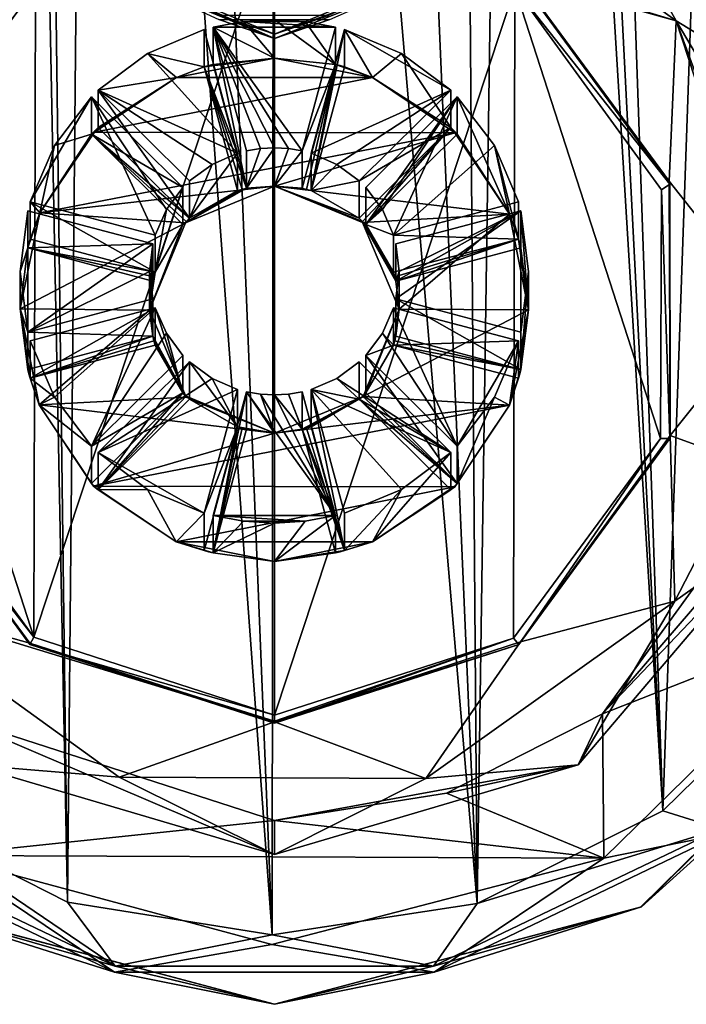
# Model space of a CAD drawing. Header units: metres. Extents: x -106 to 106, y -111 to 81.
# Tile 2 of 29: x -6 to 9, y -111 to -90. Entities that reach past the tile are written whole.
import ezdxf

# ---------------------------------------------------------------- set-up
doc = ezdxf.new("R2010")
doc.units = ezdxf.units.M
doc.layers.add('solid_20_422_013_000', color=7, linetype='CONTINUOUS')

msp = doc.modelspace()

# ---------------------------------------------------------------- linework, layer by layer
at = {"layer": 'solid_20_422_013_000'}
for points in [[(8.407968, -106.811722, 19), (11.381485, -22.258341, 19), (5.535766, -24.379276, 19)], [(8.407968, -106.811722, 19), (11.626588, -103.662537, 19), (11.381485, -22.258341, 19)], [(5.599935, -52, 19), (8.407968, -106.811722, 19), (5.535766, -24.379276, 19)], [(-5.599933, -52, 19), (-8.486593, -106.755363, 19), (-4.478383, -108.790375, 19)], [(-5.180429, -54.12476, 19), (-5.599933, -52, 19), (-4.478383, -108.790375, 19)], [(5.599935, -52, 19), (5.180429, -54.12476, 19), (8.407968, -106.811722, 19)], [(-3.977871, -55.93993, 19), (-5.180429, -54.12476, 19), (-4.478383, -108.790375, 19)], [(5.180429, -54.12476, 19), (3.977872, -55.93993, 19), (4.386328, -108.819931, 19)], [(5.180429, -54.12476, 19), (4.386328, -108.819931, 19), (8.407968, -106.811722, 19)], [(8.596872, -57.98233, -12.115983), (10.002479, -55.116493, -12.518749), (14.500057, -95.334694, -6.86645)], [(-3.977871, -55.93993, 19), (-4.478383, -108.790375, 19), (-0.048333, -109.49984, 19)], [(-2.161964, -57.165302, 19), (-3.977871, -55.93993, 19), (-0.048333, -109.49984, 19)], [(3.977872, -55.93993, 19), (2.161965, -57.165302, 19), (4.386328, -108.819931, 19)], [(0.000001, -57.599998, 19), (-2.161964, -57.165302, 19), (-0.048333, -109.49984, 19)], [(2.161965, -57.165302, 19), (0.000001, -57.599998, 19), (4.386328, -108.819931, 19)], [(0.000001, -57.599998, 19), (-0.048333, -109.49984, 19), (4.386328, -108.819931, 19)], [(6.278931, -60.383369, -11.778539), (8.596872, -57.98233, -12.115983), (14.500057, -95.334694, -6.86645)], [(3.220014, -61.965508, -11.556184), (6.278931, -60.383369, -11.778539), (14.500057, -95.334694, -6.86645)], [(-0.014406, -62.478004, -11.484157), (3.220014, -61.965508, -11.556184), (14.500057, -95.334694, -6.86645)], [(-0.014406, -62.478004, -11.484157), (14.500057, -95.334694, -6.86645), (7.061968, -85.533066, -8.243979)], [(11, -90.682129, -9.640964), (6.574573, -85.93264, -13.518007), (7.061968, -85.533066, -8.243979)], [(11.404473, -91.44445, -7.413188), (7.061968, -85.533066, -8.243979), (14.500057, -95.334694, -6.86645)], [(11, -90.682129, -9.640964), (7.061968, -85.533066, -8.243979), (11.404473, -91.44445, -7.413188)], [(0, -87.061646, -14.088117), (3.359771, -85.864342, -14.256386), (8.69604, -89.716019, -13.715069)], [(8.69604, -89.716019, -13.715069), (3.359771, -85.864342, -14.256386), (6.574573, -85.93264, -13.518007)], [(11, -90.682129, -9.640964), (11, -91.124458, -12.788345), (6.574573, -85.93264, -13.518007)], [(8.69604, -89.716019, -13.715069), (6.574573, -85.93264, -13.518007), (11, -91.124458, -12.788345)], [(5.29078, -88.764503, -13.848795), (0, -87.061646, -14.088117), (8.69604, -89.716019, -13.715069)], [(-5.206325, -103.054977, -12.244331), (0, -87.315369, -14.456389), (0, -104.744087, -12.006943)], [(-5.173207, -88.980385, -14.222386), (0, -87.315369, -14.456389), (-5.206325, -103.054977, -12.244331)], [(0, -104.744087, -12.006943), (0, -87.315369, -14.456389), (5.206325, -89.004478, -14.219001)], [(-5.32465, -88.789146, -13.845332), (-8.570574, -93.258736, -13.217172), (-8.666323, -89.675957, -13.720699)], [(-8.559508, -93.24781, -13.420673), (-8.570574, -93.258736, -13.217172), (-5.32465, -88.789146, -13.845332)], [(-5.290067, -88.791603, -14.046953), (-8.559508, -93.24781, -13.420673), (-5.32465, -88.789146, -13.845332)], [(-8.35719, -93.306168, -13.614437), (-8.559508, -93.24781, -13.420673), (-5.290067, -88.791603, -14.046953)], [(-5.173207, -88.980385, -14.222386), (-8.35719, -93.306168, -13.614437), (-5.290067, -88.791603, -14.046953)], [(-2.836388, -88.829674, 76.9534), (-2.897809, -88.897812, 66.456543), (0, -90.098122, 66.456543)], [(-2.836388, -88.829674, 76.9534), (0, -90.098122, 66.456543), (0, -90.006485, 76.956795)], [(-1.170312, -89.599365, 77.481674), (-2.836388, -88.829674, 76.9534), (0, -90.006485, 76.956795)], [(2.836401, -88.829666, 76.953026), (0, -90.006485, 76.956795), (2.824649, -88.969162, 66.456543)], [(1.169879, -89.599518, 77.481674), (0, -90.006485, 76.956795), (2.836401, -88.829666, 76.953026)], [(5.206325, -89.004478, -14.219001), (5.290067, -88.791603, -14.046953), (8.559508, -93.24781, -13.420673)], [(5.290067, -88.791603, -14.046953), (5.29078, -88.764503, -13.848795), (8.547127, -93.188599, -13.227029)], [(8.559508, -93.24781, -13.420673), (5.290067, -88.791603, -14.046953), (8.547127, -93.188599, -13.227029)], [(8.547127, -93.188599, -13.227029), (5.29078, -88.764503, -13.848795), (8.69604, -89.716019, -13.715069)], [(-5.173207, -88.980385, -14.222386), (-5.206325, -103.054977, -12.244331), (-8.35719, -93.306168, -13.614437)], [(-1.199229, -89.690849, 65.921989), (0, -90.098122, 66.456543), (-2.897809, -88.897812, 66.456543)], [(1.199229, -89.690849, 65.921989), (2.824649, -88.969162, 66.456543), (0, -90.098122, 66.456543)], [(0, -90.006485, 76.956795), (0, -90.098122, 66.456543), (2.824649, -88.969162, 66.456543)], [(0, -104.744087, -12.006943), (5.206325, -89.004478, -14.219001), (5.173207, -103.079071, -12.240946)], [(5.173207, -103.079071, -12.240946), (5.206325, -89.004478, -14.219001), (8.35719, -98.753288, -12.848894)], [(8.380116, -93.374748, -13.604799), (5.206325, -89.004478, -14.219001), (8.559508, -93.24781, -13.420673)], [(8.35719, -98.753288, -12.848894), (5.206325, -89.004478, -14.219001), (8.380116, -93.374748, -13.604799)], [(-1.199229, -89.690849, 65.921989), (1.199229, -89.690849, 65.921989), (0, -90.098122, 66.456543)], [(1.169879, -89.599518, 77.481674), (-1.170312, -89.599365, 77.481674), (0, -90.006485, 76.956795)], [(0.668289, -89.73291, -7.65373), (-0.668289, -89.73291, -7.65373), (0, -89.692543, -7.659402)], [(0, -89.692543, -7.659402), (-0.668289, -89.73291, -7.65373), (0, -90.522842, -13.567257)], [(1.326677, -90.660576, -13.380355), (0.668289, -89.73291, -7.65373), (0, -89.692543, -7.659402)], [(1.326677, -90.660576, -13.380355), (0, -89.692543, -7.659402), (0, -90.522842, -13.567257)], [(-1.519862, -90.711838, -13.373151), (-1.519862, -89.904633, -7.629596), (-2.749953, -90.422318, -7.556839)], [(-1.519862, -89.904633, -7.629596), (-0.794925, -92.583801, -7.253062), (-2.749953, -90.422318, -7.556839)], [(-1.519862, -90.711838, -13.373151), (-0.794925, -92.583801, -7.253062), (-1.519862, -89.904633, -7.629596)], [(1.326677, -89.853371, -7.6368), (-1.326677, -89.853371, -7.6368), (-0.668289, -89.73291, -7.65373)], [(-0.668289, -89.73291, -7.65373), (-1.326677, -89.853371, -7.6368), (0, -90.522842, -13.567257)], [(0.601739, -92.532547, -7.260267), (-1.326677, -89.853371, -7.6368), (1.326677, -89.853371, -7.6368)], [(0.302779, -92.482162, -7.267347), (-1.326677, -89.853371, -7.6368), (0.601739, -92.532547, -7.260267)], [(-1.326677, -89.853371, -7.6368), (0, -92.465294, -7.269718), (-0.302779, -92.482162, -7.267347)], [(0.302779, -92.482162, -7.267347), (0, -92.465294, -7.269718), (-1.326677, -89.853371, -7.6368)], [(-1.326677, -89.853371, -7.6368), (-0.302779, -92.482162, -7.267347), (-0.601739, -92.532547, -7.260267)], [(-1.326677, -89.853371, -7.6368), (-0.601739, -92.532547, -7.260267), (-0.601739, -93.339745, -13.003821)], [(-1.326677, -89.853371, -7.6368), (-0.601739, -93.339745, -13.003821), (-1.326677, -90.660576, -13.380355)], [(-1.326677, -89.853371, -7.6368), (-1.326677, -90.660576, -13.380355), (0, -90.522842, -13.567257)], [(1.326677, -89.853371, -7.6368), (-0.668289, -89.73291, -7.65373), (0.668289, -89.73291, -7.65373)], [(0.601739, -92.532547, -7.260267), (1.326677, -89.853371, -7.6368), (1.326677, -90.660576, -13.380355)], [(1.326677, -90.660576, -13.380355), (1.326677, -89.853371, -7.6368), (0.668289, -89.73291, -7.65373)], [(0.794925, -93.391006, -12.996617), (1.519862, -89.904633, -7.629596), (0.794925, -92.583801, -7.253062)], [(0.794925, -92.583801, -7.253062), (1.519862, -89.904633, -7.629596), (3.817734, -91.218399, -7.444958)], [(0.794925, -93.391006, -12.996617), (1.519862, -90.711838, -13.373151), (1.519862, -89.904633, -7.629596)], [(3.817734, -91.218399, -7.444958), (1.519862, -89.904633, -7.629596), (2.749953, -90.422318, -7.556839)], [(1.519862, -89.904633, -7.629596), (1.519862, -90.711838, -13.373151), (2.123358, -90.945618, -13.507839)], [(2.749953, -90.422318, -7.556839), (1.519862, -89.904633, -7.629596), (2.123358, -90.945618, -13.507839)], [(8.547127, -93.188599, -13.227029), (8.69604, -89.716019, -13.715069), (10.75, -95.97406, -12.835559)], [(8.69604, -89.716019, -13.715069), (11, -91.124458, -12.788345), (11, -93.597198, -12.877922)], [(8.69604, -89.716019, -13.715069), (11, -95.953972, -12.692626), (10.75, -95.97406, -12.835559)], [(8.69604, -89.716019, -13.715069), (11, -93.597198, -12.877922), (11, -95.953972, -12.692626)], [(-2.749953, -90.422318, -7.556839), (-0.794925, -92.583801, -7.253062), (-3.817734, -91.218399, -7.444958)], [(-2.749953, -90.422318, -7.556839), (-3.817734, -91.218399, -7.444958), (-2.118161, -90.943626, -13.50812)], [(-1.519862, -90.711838, -13.373151), (-2.749953, -90.422318, -7.556839), (-2.118161, -90.943626, -13.50812)], [(-2.118161, -90.943626, -13.50812), (2.123358, -90.945618, -13.507839), (0, -90.522842, -13.567257)], [(-1.519862, -90.711838, -13.373151), (-2.118161, -90.943626, -13.50812), (0, -90.522842, -13.567257)], [(-1.423505, -90.685333, -13.376875), (-1.519862, -90.711838, -13.373151), (0, -90.522842, -13.567257)], [(-1.326677, -90.660576, -13.380355), (-1.423505, -90.685333, -13.376875), (0, -90.522842, -13.567257)], [(1.326677, -90.660576, -13.380355), (0, -90.522842, -13.567257), (2.123358, -90.945618, -13.507839)], [(3.817734, -92.025597, -13.188513), (2.749953, -90.422318, -7.556839), (2.123358, -90.945618, -13.507839)], [(3.817734, -92.025597, -13.188513), (3.817734, -91.218399, -7.444958), (2.749953, -90.422318, -7.556839)], [(-1.326677, -90.660576, -13.380355), (-1.519862, -90.711838, -13.373151), (-1.423505, -90.685333, -13.376875)], [(-1.326677, -90.660576, -13.380355), (-0.601739, -93.339745, -13.003821), (-1.519862, -90.711838, -13.373151)], [(-1.519862, -90.711838, -13.373151), (-0.601739, -93.339745, -13.003821), (-0.698811, -93.363609, -13.000468)], [(-1.519862, -90.711838, -13.373151), (-0.698811, -93.363609, -13.000468), (-0.794925, -93.391006, -12.996617)], [(-1.519862, -90.711838, -13.373151), (-0.794925, -93.391006, -12.996617), (-0.794925, -92.583801, -7.253062)], [(0.601739, -92.532547, -7.260267), (1.326677, -90.660576, -13.380355), (0.601739, -93.339745, -13.003821)], [(0.601739, -93.339745, -13.003821), (1.326677, -90.660576, -13.380355), (0.698811, -93.363609, -13.000468)], [(0.698811, -93.363609, -13.000468), (1.326677, -90.660576, -13.380355), (0.794925, -93.391006, -12.996617)], [(0.794925, -93.391006, -12.996617), (1.326677, -90.660576, -13.380355), (1.519862, -90.711838, -13.373151)], [(1.519862, -90.711838, -13.373151), (1.326677, -90.660576, -13.380355), (1.423505, -90.685333, -13.376875)], [(1.423505, -90.685333, -13.376875), (1.326677, -90.660576, -13.380355), (2.123358, -90.945618, -13.507839)], [(1.519862, -90.711838, -13.373151), (1.423505, -90.685333, -13.376875), (2.123358, -90.945618, -13.507839)], [(-2.118161, -90.943626, -13.50812), (-3.895041, -92.12468, -13.342133), (2.123358, -90.945618, -13.507839)], [(-3.889087, -92.094986, -13.178761), (-3.895041, -92.12468, -13.342133), (-2.118161, -90.943626, -13.50812)], [(-3.895041, -92.12468, -13.342133), (3.906838, -92.137398, -13.340345), (2.123358, -90.945618, -13.507839)], [(-3.817734, -92.025597, -13.188513), (-3.889087, -92.094986, -13.178761), (-2.118161, -90.943626, -13.50812)], [(-3.817734, -91.218399, -7.444958), (-3.817734, -92.025597, -13.188513), (-2.118161, -90.943626, -13.50812)], [(3.817734, -92.025597, -13.188513), (2.123358, -90.945618, -13.507839), (3.906838, -92.137398, -13.340345)], [(-3.959155, -91.358444, -7.425276), (-5.285832, -93.633949, -7.105474), (-4.763058, -92.415833, -7.27667)], [(-3.959155, -91.358444, -7.425276), (-2.580328, -94.35183, -7.004582), (-5.285832, -93.633949, -7.105474)], [(-3.959155, -92.165642, -13.168831), (-3.959155, -91.358444, -7.425276), (-4.763058, -92.415833, -7.27667)], [(-3.959155, -91.358444, -7.425276), (-1.978589, -93.319733, -7.149634), (-2.338239, -93.802177, -7.081831)], [(-3.959155, -92.165642, -13.168831), (-1.978589, -93.319733, -7.149634), (-3.959155, -91.358444, -7.425276)], [(-3.959155, -91.358444, -7.425276), (-2.338239, -93.802177, -7.081831), (-2.580328, -94.35183, -7.004582)], [(-3.817734, -91.218399, -7.444958), (-0.794925, -92.583801, -7.253062), (-1.349983, -92.82354, -7.21937)], [(-3.817734, -91.218399, -7.444958), (-1.349983, -92.82354, -7.21937), (-1.837168, -93.179688, -7.169316)], [(-3.817734, -91.218399, -7.444958), (-1.837168, -93.179688, -7.169316), (-1.837168, -93.986893, -12.912871)], [(-3.817734, -91.218399, -7.444958), (-1.837168, -93.986893, -12.912871), (-3.817734, -92.025597, -13.188513)], [(0.794925, -92.583801, -7.253062), (3.817734, -91.218399, -7.444958), (1.349983, -92.82354, -7.21937)], [(1.349983, -92.82354, -7.21937), (3.817734, -91.218399, -7.444958), (1.837168, -93.179688, -7.169316)], [(1.837168, -93.179688, -7.169316), (3.817734, -91.218399, -7.444958), (3.817734, -92.025597, -13.188513)], [(1.978589, -93.319733, -7.149634), (3.959155, -91.358444, -7.425276), (2.338239, -93.802177, -7.081831)], [(1.978589, -94.126938, -12.893189), (3.959155, -91.358444, -7.425276), (1.978589, -93.319733, -7.149634)], [(1.978589, -94.126938, -12.893189), (3.959155, -92.165642, -13.168831), (3.959155, -91.358444, -7.425276)], [(2.338239, -93.802177, -7.081831), (3.959155, -91.358444, -7.425276), (2.580328, -94.35183, -7.004582)], [(2.580328, -94.35183, -7.004582), (3.959155, -91.358444, -7.425276), (4.763058, -92.415833, -7.27667)], [(3.959155, -91.358444, -7.425276), (3.959155, -92.165642, -13.168831), (5.087922, -93.902809, -13.092234)], [(4.763058, -92.415833, -7.27667), (3.959155, -91.358444, -7.425276), (5.087922, -93.902809, -13.092234)], [(-3.817734, -92.025597, -13.188513), (-3.959155, -92.165642, -13.168831), (-3.889087, -92.094986, -13.178761)], [(-3.817734, -92.025597, -13.188513), (-1.837168, -93.986893, -12.912871), (-3.959155, -92.165642, -13.168831)], [(1.837168, -93.179688, -7.169316), (3.817734, -92.025597, -13.188513), (1.837168, -93.986893, -12.912871)], [(1.837168, -93.986893, -12.912871), (3.817734, -92.025597, -13.188513), (1.909188, -94.055618, -12.903213)], [(1.909188, -94.055618, -12.903213), (3.817734, -92.025597, -13.188513), (1.978589, -94.126938, -12.893189)], [(1.978589, -94.126938, -12.893189), (3.817734, -92.025597, -13.188513), (3.959155, -92.165642, -13.168831)], [(3.959155, -92.165642, -13.168831), (3.817734, -92.025597, -13.188513), (3.889087, -92.094986, -13.178761)], [(3.889087, -92.094986, -13.178761), (3.817734, -92.025597, -13.188513), (3.906838, -92.137398, -13.340345)], [(-3.895041, -92.12468, -13.342133), (-5.076045, -93.873505, -13.096353), (3.906838, -92.137398, -13.340345)], [(-3.959155, -92.165642, -13.168831), (-5.076045, -93.873505, -13.096353), (-3.895041, -92.12468, -13.342133)], [(-5.076045, -93.873505, -13.096353), (0, -93.295593, -13.177572), (3.906838, -92.137398, -13.340345)], [(-3.959155, -92.165642, -13.168831), (-4.763058, -92.415833, -7.27667), (-5.076045, -93.873505, -13.096353)], [(-3.889087, -92.094986, -13.178761), (-3.959155, -92.165642, -13.168831), (-3.895041, -92.12468, -13.342133)], [(-3.959155, -92.165642, -13.168831), (-1.837168, -93.986893, -12.912871), (-1.909188, -94.055618, -12.903213)], [(-3.959155, -92.165642, -13.168831), (-1.909188, -94.055618, -12.903213), (-1.978589, -94.126938, -12.893189)], [(-3.959155, -92.165642, -13.168831), (-1.978589, -94.126938, -12.893189), (-1.978589, -93.319733, -7.149634)], [(5.087922, -93.902809, -13.092234), (3.906838, -92.137398, -13.340345), (0, -93.295593, -13.177572)], [(3.959155, -92.165642, -13.168831), (3.889087, -92.094986, -13.178761), (3.906838, -92.137398, -13.340345)], [(3.959155, -92.165642, -13.168831), (3.906838, -92.137398, -13.340345), (5.087922, -93.902809, -13.092234)], [(-4.763058, -92.415833, -7.27667), (-5.285832, -93.633949, -7.105474), (-5.076045, -93.873505, -13.096353)], [(-0.601739, -93.339745, -13.003821), (0, -92.465294, -7.269718), (0, -93.295593, -13.177572)], [(-0.601739, -93.339745, -13.003821), (-0.302779, -92.482162, -7.267347), (0, -92.465294, -7.269718)], [(0.302779, -92.482162, -7.267347), (0, -93.295593, -13.177572), (0, -92.465294, -7.269718)], [(2.580328, -94.35183, -7.004582), (4.763058, -92.415833, -7.27667), (5.285832, -93.633949, -7.105474)], [(5.285832, -94.441154, -12.849029), (5.285832, -93.633949, -7.105474), (4.763058, -92.415833, -7.27667)], [(5.285832, -94.441154, -12.849029), (4.763058, -92.415833, -7.27667), (5.087922, -93.902809, -13.092234)], [(-1.837168, -93.986893, -12.912871), (-0.794925, -92.583801, -7.253062), (-0.794925, -93.391006, -12.996617)], [(-1.837168, -93.986893, -12.912871), (-1.349983, -92.82354, -7.21937), (-0.794925, -92.583801, -7.253062)], [(-0.601739, -93.339745, -13.003821), (-0.601739, -92.532547, -7.260267), (-0.302779, -92.482162, -7.267347)], [(0.302779, -92.482162, -7.267347), (0.601739, -92.532547, -7.260267), (0, -93.295593, -13.177572)], [(0.601739, -92.532547, -7.260267), (0.601739, -93.339745, -13.003821), (0, -93.295593, -13.177572)], [(0.794925, -93.391006, -12.996617), (0.794925, -92.583801, -7.253062), (1.349983, -92.82354, -7.21937)], [(-1.837168, -93.986893, -12.912871), (-1.837168, -93.179688, -7.169316), (-1.349983, -92.82354, -7.21937)], [(0.794925, -93.391006, -12.996617), (1.349983, -92.82354, -7.21937), (1.837168, -93.179688, -7.169316)], [(-8.35719, -93.306168, -13.614437), (-5.206325, -103.054977, -12.244331), (-8.380116, -98.684708, -12.858533)], [(-5.076045, -93.873505, -13.096353), (-1.921137, -94.090683, -13.065829), (0, -93.295593, -13.177572)], [(-2.580328, -95.159035, -12.748137), (-1.978589, -93.319733, -7.149634), (-1.978589, -94.126938, -12.893189)], [(-2.580328, -95.159035, -12.748137), (-2.338239, -93.802177, -7.081831), (-1.978589, -93.319733, -7.149634)], [(-0.601739, -93.339745, -13.003821), (0, -93.295593, -13.177572), (-1.921137, -94.090683, -13.065829)], [(1.909499, -94.079071, -13.067461), (5.087922, -93.902809, -13.092234), (0, -93.295593, -13.177572)], [(1.909188, -94.055618, -12.903213), (1.909499, -94.079071, -13.067461), (0, -93.295593, -13.177572)], [(1.837168, -93.986893, -12.912871), (1.909188, -94.055618, -12.903213), (0, -93.295593, -13.177572)], [(0.794925, -93.391006, -12.996617), (1.837168, -93.986893, -12.912871), (0, -93.295593, -13.177572)], [(0.698811, -93.363609, -13.000468), (0.794925, -93.391006, -12.996617), (0, -93.295593, -13.177572)], [(0.601739, -93.339745, -13.003821), (0.698811, -93.363609, -13.000468), (0, -93.295593, -13.177572)], [(0.794925, -93.391006, -12.996617), (1.837168, -93.179688, -7.169316), (1.837168, -93.986893, -12.912871)], [(1.978589, -94.126938, -12.893189), (1.978589, -93.319733, -7.149634), (2.338239, -93.802177, -7.081831)], [(8.380116, -93.374748, -13.604799), (8.559508, -93.24781, -13.420673), (8.559508, -98.755981, -12.64655)], [(8.570574, -98.689384, -12.453945), (8.547127, -93.188599, -13.227029), (10.75, -95.97406, -12.835559)], [(8.559508, -93.24781, -13.420673), (8.547127, -93.188599, -13.227029), (8.570574, -98.689384, -12.453945)], [(8.559508, -98.755981, -12.64655), (8.559508, -93.24781, -13.420673), (8.570574, -98.689384, -12.453945)], [(-0.698811, -93.363609, -13.000468), (-0.601739, -93.339745, -13.003821), (-1.921137, -94.090683, -13.065829)], [(-0.794925, -93.391006, -12.996617), (-0.698811, -93.363609, -13.000468), (-1.921137, -94.090683, -13.065829)], [(-1.837168, -93.986893, -12.912871), (-0.794925, -93.391006, -12.996617), (-1.921137, -94.090683, -13.065829)], [(8.35719, -98.753288, -12.848894), (8.380116, -93.374748, -13.604799), (8.559508, -98.755981, -12.64655)], [(-5.285832, -93.633949, -7.105474), (-2.580328, -94.35183, -7.004582), (-2.580328, -95.159035, -12.748137)], [(-5.285832, -93.633949, -7.105474), (-2.580328, -95.159035, -12.748137), (-5.285832, -94.441154, -12.849029)], [(-5.285832, -93.633949, -7.105474), (-5.285832, -94.441154, -12.849029), (-5.076045, -93.873505, -13.096353)], [(2.580328, -94.35183, -7.004582), (5.285832, -93.633949, -7.105474), (5.285832, -94.441154, -12.849029)], [(-5.337596, -94.632462, -12.822143), (-5.337596, -93.825256, -7.078588), (-5.499906, -95.139023, -6.89395)], [(-5.337596, -93.825256, -7.078588), (-5.337596, -96.452789, -6.709312), (-5.499906, -95.139023, -6.89395)], [(-5.076045, -93.873505, -13.096353), (-5.499893, -95.9478, -12.804829), (-1.921137, -94.090683, -13.065829)], [(-5.337596, -94.632462, -12.822143), (-5.499893, -95.9478, -12.804829), (-5.076045, -93.873505, -13.096353)], [(-5.337596, -93.825256, -7.078588), (-2.632092, -94.543137, -6.977696), (-5.337596, -96.452789, -6.709312)], [(-5.337596, -94.632462, -12.822143), (-2.632092, -94.543137, -6.977696), (-5.337596, -93.825256, -7.078588)], [(-5.312592, -94.536575, -12.835619), (-5.337596, -94.632462, -12.822143), (-5.076045, -93.873505, -13.096353)], [(-5.285832, -94.441154, -12.849029), (-5.312592, -94.536575, -12.835619), (-5.076045, -93.873505, -13.096353)], [(-2.580328, -95.159035, -12.748137), (-2.580328, -94.35183, -7.004582), (-2.338239, -93.802177, -7.081831)], [(1.909499, -94.079071, -13.067461), (2.699906, -95.958862, -12.803274), (5.087922, -93.902809, -13.092234)], [(1.978589, -94.126938, -12.893189), (2.338239, -93.802177, -7.081831), (2.580328, -94.35183, -7.004582)], [(2.632092, -95.350342, -12.721251), (5.337596, -93.825256, -7.078588), (2.632092, -94.543137, -6.977696)], [(2.699966, -95.139023, -6.89395), (5.337596, -93.825256, -7.078588), (2.632092, -95.734901, -6.810204)], [(2.632092, -94.543137, -6.977696), (5.337596, -93.825256, -7.078588), (2.699966, -95.139023, -6.89395)], [(2.632092, -95.350342, -12.721251), (5.337596, -94.632462, -12.822143), (5.337596, -93.825256, -7.078588)], [(2.632092, -95.734901, -6.810204), (5.337596, -93.825256, -7.078588), (5.337596, -96.452789, -6.709312)], [(2.699906, -95.958862, -12.803274), (5.499936, -95.969315, -12.801805), (5.087922, -93.902809, -13.092234)], [(5.285832, -94.441154, -12.849029), (5.087922, -93.902809, -13.092234), (5.499936, -95.969315, -12.801805)], [(5.337596, -96.452789, -6.709312), (5.337596, -93.825256, -7.078588), (5.499906, -95.139023, -6.89395)], [(5.337596, -93.825256, -7.078588), (5.337596, -94.632462, -12.822143), (5.499936, -95.969315, -12.801805)], [(5.499906, -95.139023, -6.89395), (5.337596, -93.825256, -7.078588), (5.499936, -95.969315, -12.801805)], [(-5.499893, -95.9478, -12.804829), (-2.699906, -95.979767, -12.800336), (-1.921137, -94.090683, -13.065829)], [(-1.978589, -94.126938, -12.893189), (-1.921137, -94.090683, -13.065829), (-2.699906, -95.979767, -12.800336)], [(-2.580328, -95.159035, -12.748137), (-1.978589, -94.126938, -12.893189), (-2.699906, -95.979767, -12.800336)], [(-1.978589, -94.126938, -12.893189), (-1.909188, -94.055618, -12.903213), (-1.921137, -94.090683, -13.065829)], [(-1.909188, -94.055618, -12.903213), (-1.837168, -93.986893, -12.912871), (-1.921137, -94.090683, -13.065829)], [(1.909188, -94.055618, -12.903213), (1.978589, -94.126938, -12.893189), (1.909499, -94.079071, -13.067461)], [(1.978589, -94.126938, -12.893189), (2.580328, -95.159035, -12.748137), (1.909499, -94.079071, -13.067461)], [(2.580328, -95.159035, -12.748137), (2.608, -95.254211, -12.73476), (1.909499, -94.079071, -13.067461)], [(2.608, -95.254211, -12.73476), (2.632092, -95.350342, -12.721251), (1.909499, -94.079071, -13.067461)], [(2.632092, -95.350342, -12.721251), (2.699906, -95.958862, -12.803274), (1.909499, -94.079071, -13.067461)], [(1.978589, -94.126938, -12.893189), (2.580328, -94.35183, -7.004582), (2.580328, -95.159035, -12.748137)], [(2.580328, -94.35183, -7.004582), (5.285832, -94.441154, -12.849029), (2.580328, -95.159035, -12.748137)], [(-5.285832, -94.441154, -12.849029), (-5.337596, -94.632462, -12.822143), (-5.312592, -94.536575, -12.835619)], [(-5.285832, -94.441154, -12.849029), (-2.580328, -95.159035, -12.748137), (-5.337596, -94.632462, -12.822143)], [(-5.337596, -94.632462, -12.822143), (-2.632092, -95.350342, -12.721251), (-2.632092, -94.543137, -6.977696)], [(-5.337596, -96.452789, -6.709312), (-2.632092, -94.543137, -6.977696), (-2.699966, -95.139023, -6.89395)], [(-2.699966, -95.139023, -6.89395), (-2.632092, -94.543137, -6.977696), (-2.699906, -95.979767, -12.800336)], [(-2.632092, -94.543137, -6.977696), (-2.632092, -95.350342, -12.721251), (-2.699906, -95.979767, -12.800336)], [(2.580328, -95.159035, -12.748137), (5.285832, -94.441154, -12.849029), (2.608, -95.254211, -12.73476)], [(2.608, -95.254211, -12.73476), (5.285832, -94.441154, -12.849029), (2.632092, -95.350342, -12.721251)], [(2.632092, -95.350342, -12.721251), (5.285832, -94.441154, -12.849029), (5.337596, -94.632462, -12.822143)], [(2.632092, -95.350342, -12.721251), (2.632092, -94.543137, -6.977696), (2.699966, -95.139023, -6.89395)], [(5.337596, -94.632462, -12.822143), (5.285832, -94.441154, -12.849029), (5.312592, -94.536575, -12.835619)], [(5.312592, -94.536575, -12.835619), (5.285832, -94.441154, -12.849029), (5.499936, -95.969315, -12.801805)], [(5.337596, -94.632462, -12.822143), (5.312592, -94.536575, -12.835619), (5.499936, -95.969315, -12.801805)], [(-5.337596, -94.632462, -12.822143), (-5.499906, -95.139023, -6.89395), (-5.499893, -95.9478, -12.804829)], [(-5.337596, -94.632462, -12.822143), (-2.580328, -95.159035, -12.748137), (-2.608, -95.254211, -12.73476)], [(-5.337596, -94.632462, -12.822143), (-2.608, -95.254211, -12.73476), (-2.632092, -95.350342, -12.721251)], [(-5.499906, -95.139023, -6.89395), (-5.337596, -96.452789, -6.709312), (-5.499893, -95.9478, -12.804829)], [(-5.337596, -96.452789, -6.709312), (-2.699966, -95.139023, -6.89395), (-2.632092, -95.734901, -6.810204)], [(-2.632092, -96.542107, -12.553759), (-2.699966, -95.139023, -6.89395), (-2.699906, -95.979767, -12.800336)], [(-2.632092, -96.542107, -12.553759), (-2.632092, -95.734901, -6.810204), (-2.699966, -95.139023, -6.89395)], [(-2.608, -95.254211, -12.73476), (-2.580328, -95.159035, -12.748137), (-2.699906, -95.979767, -12.800336)], [(2.699966, -95.139023, -6.89395), (2.632092, -95.734901, -6.810204), (2.699906, -95.958862, -12.803274)], [(2.632092, -95.350342, -12.721251), (2.699966, -95.139023, -6.89395), (2.699906, -95.958862, -12.803274)], [(5.337596, -97.259987, -12.452868), (5.337596, -96.452789, -6.709312), (5.499906, -95.139023, -6.89395)], [(5.337596, -97.259987, -12.452868), (5.499906, -95.139023, -6.89395), (5.499936, -95.969315, -12.801805)], [(-2.632092, -95.350342, -12.721251), (-2.608, -95.254211, -12.73476), (-2.699906, -95.979767, -12.800336)], [(-5.337596, -96.452789, -6.709312), (-2.632092, -95.734901, -6.810204), (-2.632092, -96.542107, -12.553759)], [(2.632092, -95.734901, -6.810204), (5.337596, -97.259987, -12.452868), (2.632092, -96.542107, -12.553759)], [(2.632092, -95.734901, -6.810204), (5.337596, -96.452789, -6.709312), (5.337596, -97.259987, -12.452868)], [(2.632092, -95.734901, -6.810204), (2.632092, -96.542107, -12.553759), (2.699906, -95.958862, -12.803274)], [(-5.499893, -95.9478, -12.804829), (-5.092795, -98.024857, -12.512917), (-2.699906, -95.979767, -12.800336)], [(-5.285832, -97.451294, -12.425981), (-5.092795, -98.024857, -12.512917), (-5.499893, -95.9478, -12.804829)], [(-5.312592, -97.355873, -12.439391), (-5.285832, -97.451294, -12.425981), (-5.499893, -95.9478, -12.804829)], [(-5.337596, -97.259987, -12.452868), (-5.312592, -97.355873, -12.439391), (-5.499893, -95.9478, -12.804829)], [(-5.337596, -96.452789, -6.709312), (-5.337596, -97.259987, -12.452868), (-5.499893, -95.9478, -12.804829)], [(-5.285832, -97.451294, -12.425981), (-2.580328, -96.733414, -12.526873), (-2.580328, -95.926208, -6.783318)], [(-5.285832, -96.644089, -6.682426), (-2.580328, -95.926208, -6.783318), (-4.763058, -97.862213, -6.51123)], [(-5.285832, -97.451294, -12.425981), (-2.580328, -95.926208, -6.783318), (-5.285832, -96.644089, -6.682426)], [(-5.092795, -98.024857, -12.512917), (-1.909499, -97.859558, -12.536148), (-2.699906, -95.979767, -12.800336)], [(-4.763058, -97.862213, -6.51123), (-2.580328, -95.926208, -6.783318), (-3.959155, -98.919601, -6.362624)], [(-3.959155, -98.919601, -6.362624), (-2.580328, -95.926208, -6.783318), (-2.338239, -96.475868, -6.706069)], [(-2.632092, -96.542107, -12.553759), (-2.699906, -95.979767, -12.800336), (-1.909499, -97.859558, -12.536148)], [(-1.978589, -97.765511, -12.381821), (-2.580328, -95.926208, -6.783318), (-2.580328, -96.733414, -12.526873)], [(-1.978589, -97.765511, -12.381821), (-2.338239, -96.475868, -6.706069), (-2.580328, -95.926208, -6.783318)], [(2.699906, -95.958862, -12.803274), (1.921137, -97.847946, -12.53778), (5.499936, -95.969315, -12.801805)], [(1.978589, -97.765511, -12.381821), (1.921137, -97.847946, -12.53778), (2.699906, -95.958862, -12.803274)], [(1.921137, -97.847946, -12.53778), (5.087922, -98.03582, -12.511375), (5.499936, -95.969315, -12.801805)], [(2.580328, -96.733414, -12.526873), (1.978589, -97.765511, -12.381821), (2.699906, -95.958862, -12.803274)], [(2.580328, -96.733414, -12.526873), (2.580328, -95.926208, -6.783318), (2.338239, -96.475868, -6.706069)], [(2.580328, -95.926208, -6.783318), (3.959155, -98.919601, -6.362624), (2.338239, -96.475868, -6.706069)], [(2.580328, -96.733414, -12.526873), (5.285832, -96.644089, -6.682426), (2.580328, -95.926208, -6.783318)], [(2.580328, -95.926208, -6.783318), (5.285832, -96.644089, -6.682426), (3.959155, -98.919601, -6.362624)], [(2.608, -96.638237, -12.540249), (2.580328, -96.733414, -12.526873), (2.699906, -95.958862, -12.803274)], [(2.632092, -96.542107, -12.553759), (2.608, -96.638237, -12.540249), (2.699906, -95.958862, -12.803274)], [(5.337596, -97.259987, -12.452868), (5.499936, -95.969315, -12.801805), (5.087922, -98.03582, -12.511375)], [(8.570574, -98.689384, -12.453945), (10.75, -95.97406, -12.835559), (10.216167, -99.285904, -12.370109)], [(-5.337596, -96.452789, -6.709312), (-2.632092, -96.542107, -12.553759), (-5.337596, -97.259987, -12.452868)], [(-3.959155, -98.919601, -6.362624), (-2.338239, -96.475868, -6.706069), (-1.978589, -96.958305, -6.638266)], [(-1.978589, -97.765511, -12.381821), (-1.978589, -96.958305, -6.638266), (-2.338239, -96.475868, -6.706069)], [(2.580328, -96.733414, -12.526873), (2.338239, -96.475868, -6.706069), (1.978589, -96.958305, -6.638266)], [(2.338239, -96.475868, -6.706069), (3.959155, -98.919601, -6.362624), (1.978589, -96.958305, -6.638266)], [(-5.337596, -97.259987, -12.452868), (-2.632092, -96.542107, -12.553759), (-5.285832, -97.451294, -12.425981)], [(-5.285832, -97.451294, -12.425981), (-2.632092, -96.542107, -12.553759), (-2.608, -96.638237, -12.540249)], [(-5.285832, -97.451294, -12.425981), (-2.608, -96.638237, -12.540249), (-2.580328, -96.733414, -12.526873)], [(-5.285832, -97.451294, -12.425981), (-5.285832, -96.644089, -6.682426), (-4.763058, -97.862213, -6.51123)], [(-2.608, -96.638237, -12.540249), (-2.632092, -96.542107, -12.553759), (-1.909499, -97.859558, -12.536148)], [(-2.580328, -96.733414, -12.526873), (-2.608, -96.638237, -12.540249), (-1.909499, -97.859558, -12.536148)], [(-1.978589, -97.765511, -12.381821), (-2.580328, -96.733414, -12.526873), (-1.909499, -97.859558, -12.536148)], [(2.580328, -96.733414, -12.526873), (1.978589, -96.958305, -6.638266), (1.978589, -97.765511, -12.381821)], [(2.608, -96.638237, -12.540249), (5.337596, -97.259987, -12.452868), (2.580328, -96.733414, -12.526873)], [(2.580328, -96.733414, -12.526873), (5.285832, -97.451294, -12.425981), (5.285832, -96.644089, -6.682426)], [(2.580328, -96.733414, -12.526873), (5.337596, -97.259987, -12.452868), (5.285832, -97.451294, -12.425981)], [(2.632092, -96.542107, -12.553759), (5.337596, -97.259987, -12.452868), (2.608, -96.638237, -12.540249)], [(3.959155, -98.919601, -6.362624), (5.285832, -96.644089, -6.682426), (4.763058, -97.862213, -6.51123)], [(4.763058, -97.862213, -6.51123), (5.285832, -96.644089, -6.682426), (5.087922, -98.03582, -12.511375)], [(5.285832, -96.644089, -6.682426), (5.285832, -97.451294, -12.425981), (5.087922, -98.03582, -12.511375)], [(-3.959155, -98.919601, -6.362624), (-1.978589, -96.958305, -6.638266), (-1.978589, -97.765511, -12.381821)], [(-3.817734, -99.866852, -12.086497), (-1.837168, -97.098351, -6.618584), (-3.817734, -99.059647, -6.342942)], [(-1.349983, -97.454506, -6.56853), (-3.817734, -99.059647, -6.342942), (-1.837168, -97.098351, -6.618584)], [(-3.817734, -99.866852, -12.086497), (-1.837168, -97.905556, -12.362139), (-1.837168, -97.098351, -6.618584)], [(-0.794925, -98.501442, -12.278393), (-1.837168, -97.098351, -6.618584), (-1.837168, -97.905556, -12.362139)], [(-0.794925, -98.501442, -12.278393), (-1.349983, -97.454506, -6.56853), (-1.837168, -97.098351, -6.618584)], [(1.837168, -97.905556, -12.362139), (1.837168, -97.098351, -6.618584), (1.349983, -97.454506, -6.56853)], [(1.837168, -97.098351, -6.618584), (3.817734, -99.059647, -6.342942), (1.349983, -97.454506, -6.56853)], [(1.837168, -97.905556, -12.362139), (3.817734, -99.059647, -6.342942), (1.837168, -97.098351, -6.618584)], [(1.978589, -96.958305, -6.638266), (3.959155, -99.726807, -12.106179), (1.978589, -97.765511, -12.381821)], [(1.978589, -96.958305, -6.638266), (3.959155, -98.919601, -6.362624), (3.959155, -99.726807, -12.106179)], [(-5.337596, -97.259987, -12.452868), (-5.285832, -97.451294, -12.425981), (-5.312592, -97.355873, -12.439391)], [(5.312592, -97.355873, -12.439391), (5.337596, -97.259987, -12.452868), (5.087922, -98.03582, -12.511375)], [(5.285832, -97.451294, -12.425981), (5.312592, -97.355873, -12.439391), (5.087922, -98.03582, -12.511375)], [(5.285832, -97.451294, -12.425981), (5.337596, -97.259987, -12.452868), (5.312592, -97.355873, -12.439391)], [(-5.285832, -97.451294, -12.425981), (-4.763058, -97.862213, -6.51123), (-5.092795, -98.024857, -12.512917)], [(-1.349983, -97.454506, -6.56853), (-0.794925, -97.694237, -6.534838), (-3.817734, -99.059647, -6.342942)], [(-0.794925, -98.501442, -12.278393), (-0.794925, -97.694237, -6.534838), (-1.349983, -97.454506, -6.56853)], [(1.837168, -97.905556, -12.362139), (1.349983, -97.454506, -6.56853), (0.794925, -97.694237, -6.534838)], [(1.349983, -97.454506, -6.56853), (3.817734, -99.059647, -6.342942), (0.794925, -97.694237, -6.534838)], [(-3.959155, -99.726807, -12.106179), (-1.978589, -97.765511, -12.381821), (-3.817734, -99.866852, -12.086497)], [(-3.959155, -98.919601, -6.362624), (-1.978589, -97.765511, -12.381821), (-3.959155, -99.726807, -12.106179)], [(-0.794925, -97.694237, -6.534838), (-1.519862, -100.373413, -6.158305), (-3.817734, -99.059647, -6.342942)], [(-1.909188, -97.83683, -12.371798), (-3.817734, -99.866852, -12.086497), (-1.978589, -97.765511, -12.381821)], [(-1.909188, -97.83683, -12.371798), (-1.978589, -97.765511, -12.381821), (-1.909499, -97.859558, -12.536148)], [(-0.794925, -98.501442, -12.278393), (-1.519862, -100.373413, -6.158305), (-0.794925, -97.694237, -6.534838)], [(-1.326677, -101.231873, -11.894655), (-0.601739, -98.552704, -12.271189), (-0.601739, -97.745499, -6.527634)], [(-1.326677, -101.231873, -11.894655), (-0.601739, -97.745499, -6.527634), (-1.326677, -100.424675, -6.1511)], [(1.326677, -100.424675, -6.1511), (-1.326677, -100.424675, -6.1511), (-0.601739, -97.745499, -6.527634)], [(-0.601739, -97.745499, -6.527634), (-0.601739, -98.552704, -12.271189), (0, -98.643036, -12.426037)], [(-0.302779, -97.795876, -6.520553), (-0.601739, -97.745499, -6.527634), (0, -98.643036, -12.426037)], [(1.326677, -100.424675, -6.1511), (-0.601739, -97.745499, -6.527634), (-0.302779, -97.795876, -6.520553)], [(0, -97.812744, -6.518183), (-0.302779, -97.795876, -6.520553), (0, -98.643036, -12.426037)], [(1.326677, -100.424675, -6.1511), (-0.302779, -97.795876, -6.520553), (0, -97.812744, -6.518183)], [(0.302779, -97.795876, -6.520553), (1.326677, -100.424675, -6.1511), (0, -97.812744, -6.518183)], [(0.601739, -98.552704, -12.271189), (0.302779, -97.795876, -6.520553), (0, -97.812744, -6.518183)], [(0.601739, -98.552704, -12.271189), (0.601739, -97.745499, -6.527634), (0.302779, -97.795876, -6.520553)], [(0.302779, -97.795876, -6.520553), (0.601739, -97.745499, -6.527634), (1.326677, -100.424675, -6.1511)], [(0.601739, -98.552704, -12.271189), (1.326677, -100.424675, -6.1511), (0.601739, -97.745499, -6.527634)], [(1.837168, -97.905556, -12.362139), (0.794925, -97.694237, -6.534838), (0.794925, -98.501442, -12.278393)], [(0.794925, -97.694237, -6.534838), (1.519862, -101.180618, -11.901859), (0.794925, -98.501442, -12.278393)], [(0.794925, -97.694237, -6.534838), (1.519862, -100.373413, -6.158305), (1.519862, -101.180618, -11.901859)], [(0.794925, -97.694237, -6.534838), (2.749953, -99.855728, -6.231061), (1.519862, -100.373413, -6.158305)], [(0.794925, -97.694237, -6.534838), (3.817734, -99.059647, -6.342942), (2.749953, -99.855728, -6.231061)], [(1.978589, -97.765511, -12.381821), (3.959155, -99.726807, -12.106179), (1.909188, -97.83683, -12.371798)], [(1.978589, -97.765511, -12.381821), (1.909188, -97.83683, -12.371798), (1.921137, -97.847946, -12.53778)], [(-5.092795, -98.024857, -12.512917), (0, -98.643036, -12.426037), (-1.909499, -97.859558, -12.536148)], [(-4.763058, -97.862213, -6.51123), (-3.959155, -98.919601, -6.362624), (-5.092795, -98.024857, -12.512917)], [(-1.909188, -97.83683, -12.371798), (-1.837168, -97.905556, -12.362139), (-3.817734, -99.866852, -12.086497)], [(-1.909188, -97.83683, -12.371798), (-1.909499, -97.859558, -12.536148), (0, -98.643036, -12.426037)], [(-1.909188, -97.83683, -12.371798), (0, -98.643036, -12.426037), (-1.837168, -97.905556, -12.362139)], [(-0.794925, -98.501442, -12.278393), (-1.837168, -97.905556, -12.362139), (0, -98.643036, -12.426037)], [(0.601739, -98.552704, -12.271189), (0, -97.812744, -6.518183), (0, -98.643036, -12.426037)], [(1.921137, -97.847946, -12.53778), (0, -98.643036, -12.426037), (5.087922, -98.03582, -12.511375)], [(0.601739, -98.552704, -12.271189), (0, -98.643036, -12.426037), (1.921137, -97.847946, -12.53778)], [(0.698811, -98.528847, -12.274542), (0.601739, -98.552704, -12.271189), (1.921137, -97.847946, -12.53778)], [(0.794925, -98.501442, -12.278393), (0.698811, -98.528847, -12.274542), (1.921137, -97.847946, -12.53778)], [(1.837168, -97.905556, -12.362139), (0.794925, -98.501442, -12.278393), (1.921137, -97.847946, -12.53778)], [(1.909188, -97.83683, -12.371798), (3.959155, -99.726807, -12.106179), (1.837168, -97.905556, -12.362139)], [(1.909188, -97.83683, -12.371798), (1.837168, -97.905556, -12.362139), (1.921137, -97.847946, -12.53778)], [(1.837168, -97.905556, -12.362139), (3.817734, -99.866852, -12.086497), (3.817734, -99.059647, -6.342942)], [(1.837168, -97.905556, -12.362139), (3.959155, -99.726807, -12.106179), (3.817734, -99.866852, -12.086497)], [(3.959155, -99.726807, -12.106179), (3.959155, -98.919601, -6.362624), (4.763058, -97.862213, -6.51123)], [(3.959155, -99.726807, -12.106179), (4.763058, -97.862213, -6.51123), (5.087922, -98.03582, -12.511375)], [(-5.092795, -98.024857, -12.512917), (-3.918466, -99.790131, -12.264824), (0, -98.643036, -12.426037)], [(-3.959155, -99.726807, -12.106179), (-3.918466, -99.790131, -12.264824), (-5.092795, -98.024857, -12.512917)], [(-3.959155, -98.919601, -6.362624), (-3.959155, -99.726807, -12.106179), (-5.092795, -98.024857, -12.512917)], [(-3.918466, -99.790131, -12.264824), (5.087922, -98.03582, -12.511375), (0, -98.643036, -12.426037)], [(-3.918466, -99.790131, -12.264824), (3.906838, -99.801231, -12.263264), (5.087922, -98.03582, -12.511375)], [(3.959155, -99.726807, -12.106179), (5.087922, -98.03582, -12.511375), (3.906838, -99.801231, -12.263264)], [(-1.519862, -101.180618, -11.901859), (-1.519862, -100.373413, -6.158305), (-0.794925, -98.501442, -12.278393)], [(-1.519862, -101.180618, -11.901859), (-0.794925, -98.501442, -12.278393), (-1.326677, -101.231873, -11.894655)], [(-1.326677, -101.231873, -11.894655), (-0.794925, -98.501442, -12.278393), (-0.698811, -98.528847, -12.274542)], [(-1.326677, -101.231873, -11.894655), (-0.698811, -98.528847, -12.274542), (-0.601739, -98.552704, -12.271189)], [(-0.698811, -98.528847, -12.274542), (-0.794925, -98.501442, -12.278393), (0, -98.643036, -12.426037)], [(-0.601739, -98.552704, -12.271189), (-0.698811, -98.528847, -12.274542), (0, -98.643036, -12.426037)], [(0.698811, -98.528847, -12.274542), (1.519862, -101.180618, -11.901859), (0.601739, -98.552704, -12.271189)], [(0.601739, -98.552704, -12.271189), (1.519862, -101.180618, -11.901859), (1.326677, -101.231873, -11.894655)], [(0.601739, -98.552704, -12.271189), (1.326677, -101.231873, -11.894655), (1.326677, -100.424675, -6.1511)], [(0.794925, -98.501442, -12.278393), (1.519862, -101.180618, -11.901859), (0.698811, -98.528847, -12.274542)], [(-8.547127, -98.759514, -12.444088), (-5.29078, -103.183609, -11.822322), (-8.69604, -102.232101, -11.956048)], [(-8.380116, -98.684708, -12.858533), (-5.206325, -103.054977, -12.244331), (-8.559508, -98.755981, -12.64655)], [(-8.559508, -98.755981, -12.64655), (-5.290067, -103.212189, -12.020271), (-8.547127, -98.759514, -12.444088)], [(-5.206325, -103.054977, -12.244331), (-5.290067, -103.212189, -12.020271), (-8.559508, -98.755981, -12.64655)], [(-5.290067, -103.212189, -12.020271), (-5.29078, -103.183609, -11.822322), (-8.547127, -98.759514, -12.444088)], [(5.173207, -103.079071, -12.240946), (8.35719, -98.753288, -12.848894), (5.290067, -103.212189, -12.020271)], [(8.35719, -98.753288, -12.848894), (8.559508, -98.755981, -12.64655), (5.290067, -103.212189, -12.020271)], [(5.290067, -103.212189, -12.020271), (8.559508, -98.755981, -12.64655), (5.32465, -103.158974, -11.825785)], [(5.32465, -103.158974, -11.825785), (8.570574, -98.689384, -12.453945), (8.666323, -102.272163, -11.950418)], [(8.559508, -98.755981, -12.64655), (8.570574, -98.689384, -12.453945), (5.32465, -103.158974, -11.825785)], [(7.105927, -104.712723, -5.548454), (11.434363, -98.742035, -6.387579), (12.47477, -102.600357, -5.845328)], [(11, -100.180443, -8.306063), (11.434363, -98.742035, -6.387579), (7.105927, -104.712723, -5.548454)], [(8.570574, -98.689384, -12.453945), (10.216167, -99.285904, -12.370109), (8.666323, -102.272163, -11.950418)], [(-2.749953, -99.855728, -6.231061), (-3.817734, -99.866852, -12.086497), (-3.817734, -99.059647, -6.342942)], [(-1.519862, -100.373413, -6.158305), (-2.749953, -99.855728, -6.231061), (-3.817734, -99.059647, -6.342942)], [(3.817734, -99.059647, -6.342942), (3.817734, -99.866852, -12.086497), (2.123358, -100.993011, -12.095771)], [(2.749953, -99.855728, -6.231061), (3.817734, -99.059647, -6.342942), (2.123358, -100.993011, -12.095771)], [(8.666323, -102.272163, -11.950418), (10.216167, -99.285904, -12.370109), (11, -100.62278, -11.453444)], [(-3.959155, -99.726807, -12.106179), (-3.817734, -99.866852, -12.086497), (-3.889087, -99.797462, -12.096249)], [(-3.959155, -99.726807, -12.106179), (-3.889087, -99.797462, -12.096249), (-3.918466, -99.790131, -12.264824)], [(-3.918466, -99.790131, -12.264824), (-3.817734, -99.866852, -12.086497), (-2.128727, -100.99028, -12.096153)], [(-3.889087, -99.797462, -12.096249), (-3.817734, -99.866852, -12.086497), (-3.918466, -99.790131, -12.264824)], [(-3.918466, -99.790131, -12.264824), (-2.128727, -100.99028, -12.096153), (3.906838, -99.801231, -12.263264)], [(-2.128727, -100.99028, -12.096153), (-3.817734, -99.866852, -12.086497), (-2.749953, -99.855728, -6.231061)], [(-2.128727, -100.99028, -12.096153), (-2.749953, -99.855728, -6.231061), (-1.519862, -100.373413, -6.158305)], [(-2.128727, -100.99028, -12.096153), (2.123358, -100.993011, -12.095771), (3.906838, -99.801231, -12.263264)], [(1.519862, -101.180618, -11.901859), (1.519862, -100.373413, -6.158305), (2.749953, -99.855728, -6.231061)], [(1.519862, -101.180618, -11.901859), (2.749953, -99.855728, -6.231061), (2.123358, -100.993011, -12.095771)], [(3.889087, -99.797462, -12.096249), (3.906838, -99.801231, -12.263264), (2.123358, -100.993011, -12.095771)], [(3.817734, -99.866852, -12.086497), (3.889087, -99.797462, -12.096249), (2.123358, -100.993011, -12.095771)], [(3.817734, -99.866852, -12.086497), (3.959155, -99.726807, -12.106179), (3.889087, -99.797462, -12.096249)], [(3.889087, -99.797462, -12.096249), (3.959155, -99.726807, -12.106179), (3.906838, -99.801231, -12.263264)], [(11, -100.62278, -11.453444), (11, -100.180443, -8.306063), (7.105927, -104.712723, -5.548454)], [(-1.519862, -101.180618, -11.901859), (-2.128727, -100.99028, -12.096153), (-1.519862, -100.373413, -6.158305)], [(0.668289, -100.545135, -6.134171), (-1.326677, -100.424675, -6.1511), (1.326677, -100.424675, -6.1511)], [(-1.326677, -101.231873, -11.894655), (-1.326677, -100.424675, -6.1511), (-0.668289, -100.545135, -6.134171)], [(0.668289, -100.545135, -6.134171), (-0.668289, -100.545135, -6.134171), (-1.326677, -100.424675, -6.1511)], [(-1.326677, -101.231873, -11.894655), (-0.668289, -100.545135, -6.134171), (0, -100.585495, -6.128498)], [(0.668289, -100.545135, -6.134171), (0, -100.585495, -6.128498), (-0.668289, -100.545135, -6.134171)], [(1.326677, -100.424675, -6.1511), (1.326677, -101.231873, -11.894655), (0, -101.415787, -12.036352)], [(0.668289, -100.545135, -6.134171), (1.326677, -100.424675, -6.1511), (0, -101.415787, -12.036352)], [(0.668289, -100.545135, -6.134171), (0, -101.415787, -12.036352), (0, -100.585495, -6.128498)], [(-1.326677, -101.231873, -11.894655), (0, -100.585495, -6.128498), (0, -101.415787, -12.036352)], [(6.574573, -105.814598, -10.723781), (11, -100.62278, -11.453444), (7.105927, -104.712723, -5.548454)], [(8.666323, -102.272163, -11.950418), (11, -100.62278, -11.453444), (6.574573, -105.814598, -10.723781)], [(-2.128727, -100.99028, -12.096153), (0, -101.415787, -12.036352), (2.123358, -100.993011, -12.095771)], [(-1.326677, -101.231873, -11.894655), (0, -101.415787, -12.036352), (-2.128727, -100.99028, -12.096153)], [(-1.423505, -101.207115, -11.898135), (-1.326677, -101.231873, -11.894655), (-2.128727, -100.99028, -12.096153)], [(-1.519862, -101.180618, -11.901859), (-1.423505, -101.207115, -11.898135), (-2.128727, -100.99028, -12.096153)], [(1.519862, -101.180618, -11.901859), (2.123358, -100.993011, -12.095771), (0, -101.415787, -12.036352)], [(-1.519862, -101.180618, -11.901859), (-1.326677, -101.231873, -11.894655), (-1.423505, -101.207115, -11.898135)], [(1.423505, -101.207115, -11.898135), (1.519862, -101.180618, -11.901859), (0, -101.415787, -12.036352)], [(1.326677, -101.231873, -11.894655), (1.423505, -101.207115, -11.898135), (0, -101.415787, -12.036352)], [(1.326677, -101.231873, -11.894655), (1.519862, -101.180618, -11.901859), (1.423505, -101.207115, -11.898135)], [(-8.69604, -102.232101, -11.956048), (-3.359771, -106.083771, -11.414731), (-6.574573, -105.814598, -10.723781)], [(0, -104.886475, -11.583), (-3.359771, -106.083771, -11.414731), (-8.69604, -102.232101, -11.956048)], [(-5.29078, -103.183609, -11.822322), (0, -104.886475, -11.583), (-8.69604, -102.232101, -11.956048)], [(3.275174, -106.111504, -11.410833), (8.666323, -102.272163, -11.950418), (6.574573, -105.814598, -10.723781)], [(5.32465, -103.158974, -11.825785), (8.666323, -102.272163, -11.950418), (3.275174, -106.111504, -11.410833)], [(7.105927, -104.712723, -5.548454), (12.47477, -102.600357, -5.845328), (7.130708, -107.834259, -5.109751)], [(9.687112, -107.316536, -4.739505), (7.130708, -107.834259, -5.109751), (12.47477, -102.600357, -5.845328)], [(-5.206325, -103.054977, -12.244331), (0, -104.744087, -12.006943), (-5.290067, -103.212189, -12.020271)], [(5.173207, -103.079071, -12.240946), (5.290067, -103.212189, -12.020271), (0, -104.914307, -11.781054)], [(0, -104.875977, -11.929252), (5.173207, -103.079071, -12.240946), (0, -104.914307, -11.781054)], [(0, -104.875977, -11.929252), (0, -104.744087, -12.006943), (5.173207, -103.079071, -12.240946)], [(13.808949, -103.082237, -4.36937), (13.77212, -103.144829, 17.5), (7.944148, -108.888596, -3.629823)], [(13.808949, -103.082237, -4.36937), (7.944148, -108.888596, -3.629823), (9.687112, -107.316536, -4.739505)], [(0, -104.914307, -11.781054), (0, -104.886475, -11.583), (-5.29078, -103.183609, -11.822322)], [(-5.290067, -103.212189, -12.020271), (0, -104.914307, -11.781054), (-5.29078, -103.183609, -11.822322)], [(0, -104.875977, -11.929252), (0, -104.914307, -11.781054), (-5.290067, -103.212189, -12.020271)], [(0, -104.875977, -11.929252), (-5.290067, -103.212189, -12.020271), (0, -104.744087, -12.006943)], [(5.32465, -103.158974, -11.825785), (3.275174, -106.111504, -11.410833), (0, -104.886475, -11.583)], [(5.290067, -103.212189, -12.020271), (5.32465, -103.158974, -11.825785), (0, -104.886475, -11.583)], [(5.290067, -103.212189, -12.020271), (0, -104.886475, -11.583), (0, -104.914307, -11.781054)], [(7.927404, -108.898163, 17.5), (13.77212, -103.144829, 17.5), (9.656723, -107.201881, 18.560659)], [(7.944148, -108.888596, -3.629823), (13.77212, -103.144829, 17.5), (7.927404, -108.898163, 17.5)], [(9.656723, -107.201881, 18.560659), (11.626588, -103.662537, 19), (8.407968, -106.811722, 19)], [(-7.061968, -104.744972, -5.543921), (0, -107.02224, -5.223873), (-7.222121, -107.782204, -5.117067)], [(0, -107.756836, -10.450817), (0, -107.02224, -5.223873), (-7.061968, -104.744972, -5.543921)], [(-6.574573, -105.814598, -10.723781), (0, -107.756836, -10.450817), (-7.061968, -104.744972, -5.543921)], [(3.729231, -106.432846, -5.306707), (7.105927, -104.712723, -5.548454), (7.130708, -107.834259, -5.109751)], [(6.574573, -105.814598, -10.723781), (7.105927, -104.712723, -5.548454), (3.729231, -106.432846, -5.306707)], [(0, -104.886475, -11.583), (3.275174, -106.111504, -11.410833), (-3.359771, -106.083771, -11.414731)], [(-3.359771, -106.083771, -11.414731), (0, -107.756836, -10.450817), (-6.574573, -105.814598, -10.723781)], [(6.574573, -105.814598, -10.723781), (3.729231, -106.432846, -5.306707), (0, -107.02224, -5.223873)], [(0, -107.756836, -10.450817), (6.574573, -105.814598, -10.723781), (0, -107.02224, -5.223873)], [(3.275174, -106.111504, -11.410833), (6.574573, -105.814598, -10.723781), (0, -107.756836, -10.450817)], [(-3.359771, -106.083771, -11.414731), (3.275174, -106.111504, -11.410833), (0, -107.756836, -10.450817)], [(0, -107.02224, -5.223873), (3.729231, -106.432846, -5.306707), (7.130708, -107.834259, -5.109751)], [(-9.656723, -107.201881, 18.560659), (-3.443792, -110.174812, 18.560659), (-8.486593, -106.755363, 19)], [(-3.443792, -110.174812, 18.560659), (-4.478383, -108.790375, 19), (-8.486593, -106.755363, 19)], [(9.656723, -107.201881, 18.560659), (8.407968, -106.811722, 19), (4.386328, -108.819931, 19)], [(0, -107.02224, -5.223873), (7.130708, -107.834259, -5.109751), (-7.222121, -107.782204, -5.117067)], [(-3.461142, -110.30777, -4.319115), (-9.687573, -107.316154, -4.739559), (-7.222121, -107.782204, -5.117067)], [(-7.957805, -108.880775, -3.630818), (-9.687573, -107.316154, -4.739559), (-3.461142, -110.30777, -4.319115)], [(-7.959963, -108.879539, 17.5), (-3.443792, -110.174812, 18.560659), (-9.656723, -107.201881, 18.560659)], [(3.443792, -110.174812, 18.560659), (9.656723, -107.201881, 18.560659), (4.386328, -108.819931, 19)], [(7.927404, -108.898163, 17.5), (9.656723, -107.201881, 18.560659), (3.443792, -110.174812, 18.560659)], [(9.687112, -107.316536, -4.739505), (3.46059, -110.307899, -4.319096), (7.130708, -107.834259, -5.109751)], [(7.944148, -108.888596, -3.629823), (3.46059, -110.307899, -4.319096), (9.687112, -107.316536, -4.739505)], [(7.130708, -107.834259, -5.109751), (-0.051971, -109.70858, -4.846332), (-7.222121, -107.782204, -5.117067)], [(-3.461142, -110.30777, -4.319115), (-7.222121, -107.782204, -5.117067), (-0.051971, -109.70858, -4.846332)], [(3.46059, -110.307899, -4.319096), (-0.051971, -109.70858, -4.846332), (7.130708, -107.834259, -5.109751)], [(-7.959963, -108.879539, 17.5), (0, -111, 17.5), (-3.443792, -110.174812, 18.560659)], [(0, -111, -3.360918), (0, -111, 17.5), (-7.959963, -108.879539, 17.5)], [(0, -111, -3.360918), (-7.959963, -108.879539, 17.5), (-7.957805, -108.880775, -3.630818)], [(0, -111, -3.360918), (-7.957805, -108.880775, -3.630818), (-3.461142, -110.30777, -4.319115)], [(-3.443792, -110.174812, 18.560659), (-0.048333, -109.49984, 19), (-4.478383, -108.790375, 19)], [(3.443792, -110.174812, 18.560659), (4.386328, -108.819931, 19), (-0.048333, -109.49984, 19)], [(7.944148, -108.888596, -3.629823), (7.927404, -108.898163, 17.5), (0, -111, 17.5)], [(7.944148, -108.888596, -3.629823), (0, -111, 17.5), (0, -111, -3.360918)], [(7.944148, -108.888596, -3.629823), (0, -111, -3.360918), (3.46059, -110.307899, -4.319096)], [(0, -111, 17.5), (7.927404, -108.898163, 17.5), (3.443792, -110.174812, 18.560659)], [(-3.443792, -110.174812, 18.560659), (3.443792, -110.174812, 18.560659), (-0.048333, -109.49984, 19)], [(3.46059, -110.307899, -4.319096), (-3.461142, -110.30777, -4.319115), (-0.051971, -109.70858, -4.846332)], [(0, -111, -3.360918), (-3.461142, -110.30777, -4.319115), (3.46059, -110.307899, -4.319096)], [(0, -111, 17.5), (3.443792, -110.174812, 18.560659), (-3.443792, -110.174812, 18.560659)]]:
    msp.add_3dface(points, dxfattribs=at)

doc.saveas('drawing.dxf')
